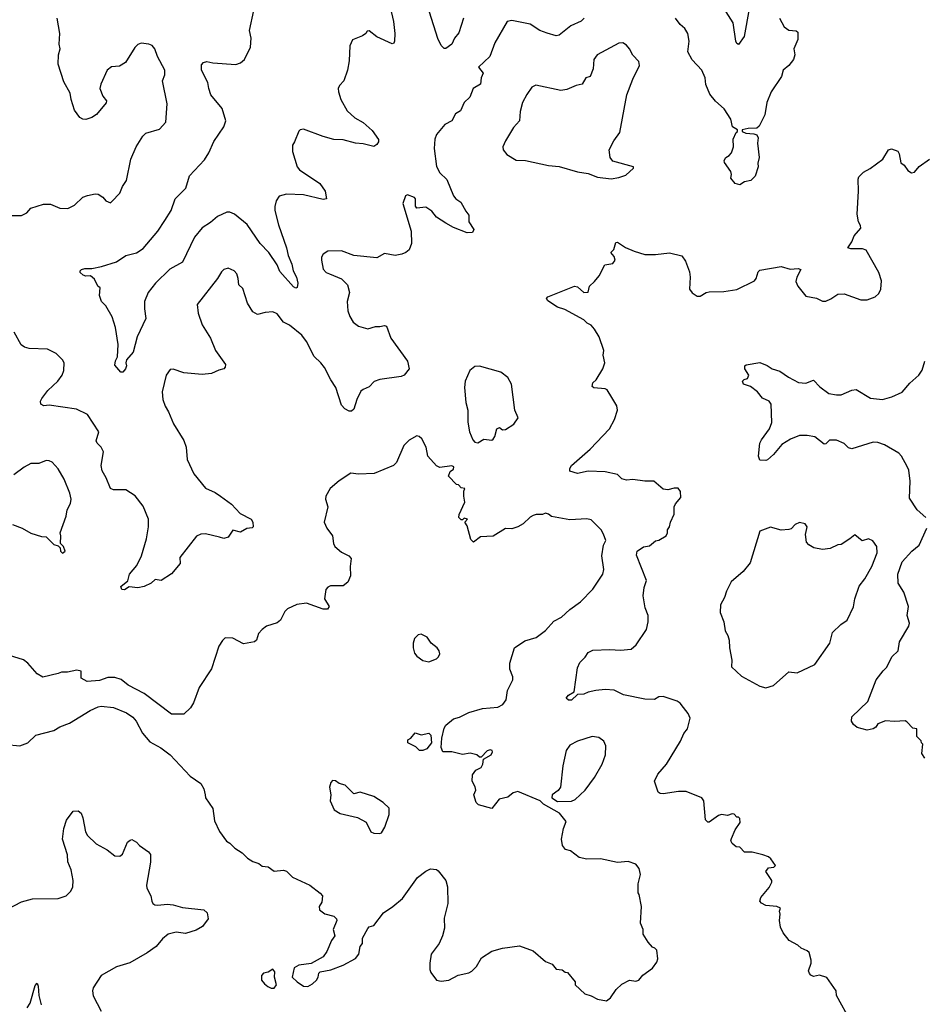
# Model space of a CAD drawing. Extents: x 2056909 to 2160450, y 827444 to 1016825.
# Tile 62 of 256: x 2087123 to 2093016, y 893888 to 900315. Entities that reach past the tile are written whole.
import ezdxf

# ---------------------------------------------------------------- set-up
doc = ezdxf.new("R2010")
doc.units = 0

msp = doc.modelspace()

# ---------------------------------------------------------------- linework, layer by layer
at = {"layer": '0CON10XD'}
for points in [[(2089526.2, 900465), (2089562.5, 900302.5), (2089572, 900225), (2089570, 900175), (2089565, 900162.5), (2089555, 900157.5), (2089454.1, 900204.1), (2089405, 900242.5), (2089390.7, 900239.3), (2089382.5, 900225), (2089360.7, 900209.3), (2089295, 900182.5), (2089278.8, 900145), (2089274.1, 900045.9), (2089264.2, 899985.8), (2089238.8, 899915), (2089210.8, 899885), (2089203.1, 899865), (2089203.4, 899843.4), (2089219.4, 899795), (2089260.9, 899720.9), (2089312, 899675), (2089365, 899644.2), (2089425, 899591.4), (2089465, 899533.3), (2089465, 899516.7), (2089455, 899499.5), (2089435, 899486.9), (2089365, 899504.5), (2089315, 899507.9), (2089235, 899530.9), (2089175, 899533.5), (2089105, 899551.5), (2088975, 899600), (2088955, 899596.7), (2088945, 899587.5), (2088917.5, 899517.5), (2088904.3, 899495), (2088903.1, 899455), (2088934.3, 899355), (2088948.8, 899335), (2089082.5, 899245), (2089117.5, 899195), (2089126.7, 899145), (2089105, 899141.2), (2088975, 899172.2), (2088865, 899175.6), (2088817.8, 899162.2), (2088797.6, 899132.4), (2088788.5, 899095), (2088789.4, 899069.4), (2088813.6, 898975), (2088865.5, 898825), (2088874.7, 898774.7), (2088898.8, 898718.8), (2088907.7, 898675), (2088929.6, 898635), (2088939.5, 898595), (2088935, 898566.7), (2088925, 898563.3), (2088911.3, 898571.3), (2088822.1, 898672.1), (2088804, 898715), (2088749.2, 898795), (2088693.1, 898855), (2088607.7, 898977.7), (2088525, 899044.4), (2088495, 899058.5), (2088475, 899058.8), (2088415, 899030.4), (2088369.5, 898990.5), (2088314.8, 898955.2), (2088264.4, 898895.6), (2088185, 898731.4), (2088102.8, 898687.2), (2088009.2, 898595), (2087962.5, 898535), (2087938.6, 898475), (2087937.7, 898427.7), (2087946.7, 898365), (2087889.2, 898245), (2087864, 898145), (2087820, 898095), (2087816.2, 898075), (2087820.8, 898055), (2087814.2, 898035), (2087795.8, 898014.2), (2087783.9, 898013.9), (2087745, 898060), (2087747.5, 898087.5), (2087762.5, 898115), (2087765.7, 898195), (2087748.8, 898305), (2087726.2, 898375), (2087685, 898447.5), (2087656.7, 898475), (2087643.3, 898515), (2087647.5, 898565), (2087632.5, 898575), (2087610.7, 898620.7), (2087585, 898642.5), (2087555, 898640), (2087537.3, 898647.3), (2087517.5, 898665), (2087517.5, 898675), (2087527.5, 898685), (2087548.3, 898691.7), (2087595, 898690.8), (2087656.6, 898703.4), (2087755, 898734.2), (2087816.7, 898775), (2087885, 898792.9), (2087929.5, 898820.5), (2088024.2, 898935), (2088070.8, 899005), (2088111.3, 899068.7), (2088138.6, 899145), (2088206.7, 899215), (2088231.4, 899295), (2088329.7, 899400.3), (2088358.2, 899445), (2088389.8, 899520.2), (2088456.7, 899615), (2088467.8, 899655), (2088445.6, 899735), (2088371.5, 899825), (2088356.9, 899865), (2088351.5, 899905), (2088309.4, 899985), (2088309.1, 900020.9), (2088323.5, 900036.5), (2088345, 900041.1), (2088385, 900032.5), (2088535, 900021.5), (2088565, 900032.9), (2088590.8, 900055), (2088630, 900135), (2088633.9, 900193.9), (2088623.9, 900243.9), (2088652.5, 900375)], [(2090020.4, 900325), (2089989.7, 900230.3), (2089962.7, 900195), (2089944.6, 900155.4), (2089905, 900126.2), (2089895, 900126.2), (2089875, 900146), (2089851.9, 900191.9), (2089798.6, 900365)], [(2091885.8, 900385), (2091853.1, 900205), (2091816.4, 900153.6), (2091805, 900160), (2091797.5, 900175), (2091780.8, 900295), (2091735.7, 900365.7)], [(2087063, 899037), (2087135, 899036.2), (2087170, 899055), (2087195.8, 899084.2), (2087279.3, 899110.7), (2087325, 899111.5), (2087385, 899085.6), (2087438.3, 899081.7), (2087480, 899105), (2087534.2, 899155.8), (2087565, 899168), (2087615, 899178.8), (2087635, 899176.2), (2087665, 899157.5), (2087685, 899132.5), (2087715, 899120), (2087725, 899127.5), (2087777.3, 899182.7), (2087793.9, 899226.1), (2087820, 899265), (2087848.8, 899405), (2087883.3, 899485), (2087926.4, 899553.6), (2087946.4, 899573.6), (2088035, 899600), (2088076.7, 899645), (2088086, 899765), (2088056.2, 899915), (2088071.2, 899955), (2088070.8, 899985), (2088023.7, 900073.7), (2088005.8, 900125), (2087986.8, 900146.8), (2087965.7, 900155.7), (2087915, 900160.8), (2087895, 900153.8), (2087875.7, 900134.3), (2087813.8, 900035), (2087775, 900012.5), (2087723.2, 900006.8), (2087694, 899985), (2087653.1, 899895), (2087645.7, 899865), (2087665, 899816.7), (2087690, 899785), (2087686.8, 899773.2), (2087624.3, 899695.7), (2087595, 899677.5), (2087555, 899664.2), (2087535, 899665.8), (2087515, 899676), (2087480.8, 899725), (2087458.5, 899795), (2087453.3, 899835), (2087410.3, 899910.3), (2087374.3, 900025), (2087376.7, 900085), (2087386.4, 900125), (2087381.5, 900155), (2087384.2, 900225.8), (2087366.7, 900325)], [(2090808.6, 900325), (2090788, 900305), (2090721.4, 900275), (2090645, 900212.9), (2090625, 900208.9), (2090567.7, 900227.7), (2090518.8, 900245), (2090455, 900285.7), (2090335, 900310.8), (2090305, 900303.3), (2090225, 900163.3), (2090192.5, 900075), (2090118.1, 900005), (2090148.9, 899965), (2090136.7, 899935), (2090130.8, 899895), (2090083.3, 899865), (2090061.8, 899808.2), (2090025.8, 899775), (2090000.3, 899719.7), (2089968.5, 899701.5), (2089944.2, 899655.8), (2089898.8, 899631.2), (2089843.3, 899565), (2089833.8, 899535), (2089830, 899475), (2089845, 899357.5), (2089866.2, 899315), (2089910.9, 899270.9), (2089954.2, 899165), (2089971.2, 899145), (2090003, 899123), (2090036.7, 899065)], [(2092082.9, 900325), (2092115, 900267.5), (2092145, 900246.2), (2092193, 900243), (2092203.8, 900233.8), (2092204.2, 900185), (2092178, 900125), (2092182.9, 900085), (2092174.2, 900055), (2092145, 900015.7), (2092106.9, 899985), (2092096.4, 899943.6), (2092028.1, 899845), (2092001.1, 899775), (2091987, 899693), (2091950.3, 899619.7), (2091935, 899606), (2091880, 899605), (2091840, 899595), (2091840, 899585), (2091863.6, 899573.6), (2091915, 899570), (2091935, 899562.5), (2091943.9, 899543.9), (2091939.3, 899509.3), (2091951.2, 899415), (2091941.7, 899378.3), (2091943.3, 899355), (2091925, 899292.5), (2091895.7, 899264.3), (2091855, 899256.7), (2091825, 899236.7), (2091795, 899246.7), (2091765, 899280), (2091770, 899305), (2091766.7, 899325), (2091725, 899382.5), (2091723.3, 899395), (2091733.3, 899415), (2091755, 899427.5), (2091770, 899445), (2091782.5, 899485), (2091780, 899535), (2091801.2, 899578.8), (2091810, 899585), (2091810, 899595), (2091776.7, 899615), (2091766, 899665), (2091723, 899733), (2091665, 899783.8), (2091628.9, 899828.9), (2091602.8, 899892.8), (2091597.8, 899935), (2091576.7, 899985), (2091512.6, 900052.6), (2091486, 900105), (2091494.2, 900175), (2091484.3, 900225), (2091465, 900258), (2091435, 900284), (2091404, 900325)], [(2090985, 899276.2), (2091035, 899283.8), (2091079.3, 899300.7), (2091130, 899345), (2091130, 899355), (2090995, 899392.5), (2090977.5, 899415), (2090972.5, 899465), (2091001.2, 899525), (2091041.7, 899578.3), (2091086.4, 899823.6), (2091125, 899926.7), (2091170, 900015), (2091165, 900042.5), (2091125, 900083.8), (2091104.4, 900124.4), (2091085, 900148), (2091060, 900165), (2091035, 900161.2), (2090893.8, 900085), (2090872, 900055), (2090866.7, 899995), (2090847.5, 899945), (2090820, 899935), (2090795, 899893.3), (2090755, 899886.2), (2090695, 899858.6), (2090655, 899853.1), (2090492.3, 899887.7), (2090466.7, 899875), (2090435, 899827.5), (2090405.8, 899774.2), (2090390.8, 899715), (2090386, 899655), (2090347.7, 899612.3), (2090293.8, 899525), (2090276.7, 899485), (2090280, 899465), (2090304.1, 899434.1), (2090365, 899398.8), (2090425.7, 899395.7), (2090575, 899363.8), (2090645, 899356.2), (2090765, 899322), (2090835, 899310), (2090895, 899288), (2090985, 899276.2)], [(2092549.5, 893775), (2092456, 893945), (2092453.3, 893975), (2092393, 894063), (2092345, 894076.7), (2092305, 894070), (2092287, 894077), (2092279.3, 894089.3), (2092273.3, 894105), (2092290, 894155), (2092290, 894175), (2092277.5, 894225), (2092265, 894237.5), (2092225, 894253.3), (2092204, 894274), (2092147.5, 894305), (2092107.5, 894355), (2092090.7, 894390.7), (2092083.3, 894435), (2092087.5, 894475), (2092082.5, 894495), (2092090, 894515), (2092066.4, 894526.4), (2091995, 894533.3), (2091965, 894547.5), (2091955, 894560), (2091962.5, 894585), (2092015, 894650), (2092033.3, 894685), (2092033.3, 894695), (2091993.3, 894755), (2092011.7, 894778.3), (2092046.4, 894783.6), (2092057, 894793), (2092026.7, 894836.7), (2092010.7, 894850.7), (2091974.1, 894864.1), (2091905, 894880.8), (2091855, 894880), (2091825, 894913.3), (2091800, 894915), (2091775, 894937.5), (2091766.7, 894955), (2091770.5, 894969.5), (2091793.9, 895026.1), (2091827.5, 895075), (2091825, 895100), (2091815, 895110), (2091805, 895110), (2091788.3, 895128.3), (2091775, 895130), (2091745, 895120), (2091705, 895127.5), (2091685, 895120), (2091625, 895077.5), (2091615, 895077.5), (2091600.7, 895090.7), (2091590, 895215), (2091576.1, 895236.1), (2091475, 895276.2), (2091425, 895276.2), (2091325, 895261.2), (2091303.6, 895263.6), (2091291.7, 895271.7), (2091267.5, 895345), (2091289.3, 895390.7), (2091346.7, 895455), (2091436.7, 895605), (2091458.8, 895655), (2091482.5, 895685), (2091500, 895755), (2091486.2, 895785), (2091456.7, 895825), (2091433.9, 895853.9), (2091415, 895866.7), (2091325, 895896.7), (2091295, 895893.8), (2091267, 895877), (2091205, 895880), (2091065, 895907.1), (2091005, 895939.2), (2090945, 895941.8), (2090884.5, 895935.5), (2090835, 895926), (2090805, 895912.9), (2090765, 895910), (2090725, 895873.8), (2090705, 895873.3), (2090690, 895885), (2090705, 895906), (2090743.6, 895926.4), (2090763.8, 896085), (2090780.9, 896119.1), (2090815.8, 896154.2), (2090833.8, 896185), (2090865, 896198.6), (2090975, 896204), (2091045, 896198.8), (2091115, 896206.7), (2091148.8, 896235), (2091214.2, 896335), (2091225.6, 896384.4), (2091225.7, 896425), (2091206, 896475), (2091194.2, 896555), (2091200.6, 896609.4), (2091214.2, 896655), (2091150.5, 896820.5), (2091154, 896845), (2091195, 896873.3), (2091235, 896880), (2091275, 896912.5), (2091295, 896917.5), (2091342.5, 896945), (2091352.5, 896965), (2091352.5, 896985), (2091365.8, 897004.2), (2091372, 897035), (2091396.4, 897086.4), (2091396.7, 897135), (2091403.8, 897155), (2091438.8, 897195), (2091436.7, 897235), (2091423, 897257), (2091395, 897257.5), (2091353.6, 897246.4), (2091325, 897250), (2091262.3, 897302.3), (2091205, 897302.5), (2091125, 897312.5), (2091085, 897310), (2091055, 897318.8), (2091025, 897345.8), (2090945, 897364.2), (2090835, 897367.5), (2090765, 897353.1), (2090715, 897367.5), (2090714.3, 897385), (2090726.2, 897405), (2090847.6, 897512.4), (2090973.8, 897645), (2091006.2, 897705), (2091026.4, 897766.4), (2091022.5, 897795), (2090988.3, 897848.3), (2090958, 897898), (2090945.9, 897905.9), (2090871.7, 897911.7), (2090860.7, 897920.7), (2090864, 897945), (2090885.5, 897964.5), (2090930, 898035), (2090942.5, 898075), (2090933.3, 898125), (2090936.4, 898156.4), (2090905.7, 898245.7), (2090876.7, 898295), (2090855, 898320), (2090827.5, 898335), (2090806.1, 898356.1), (2090683, 898423), (2090635, 898438.8), (2090570.7, 898480.7), (2090562.5, 898495), (2090570, 898505), (2090745, 898575.6), (2090765, 898572), (2090805, 898534), (2090833.9, 898536.1), (2090843.9, 898576.1), (2090876.7, 898605), (2090906.1, 898643.9), (2090942.5, 898715), (2090995, 898723.8), (2091010, 898745), (2091005, 898770), (2090982.5, 898795), (2091002.5, 898815), (2091015, 898860), (2091025, 898862.5), (2091077.3, 898827.3), (2091135, 898804.3), (2091205, 898782), (2091275, 898781.2), (2091365, 898793.8), (2091445, 898773.3), (2091469.5, 898739.5), (2091495, 898670), (2091500.8, 898635), (2091496.2, 898555), (2091513, 898533), (2091545, 898511.2), (2091565, 898511.2), (2091605, 898534), (2091625, 898537.5), (2091719.7, 898540.3), (2091805, 898552.9), (2091920, 898610), (2091930.8, 898625), (2091945, 898670), (2091955, 898680), (2092095, 898703.3), (2092153.6, 898686.4), (2092205, 898690), (2092222.5, 898685), (2092195.6, 898635), (2092190, 898605), (2092202.9, 898575), (2092255, 898510.8), (2092325, 898496.2), (2092365, 898477.5), (2092385, 898477.5), (2092418.3, 898491.7), (2092465, 898523.3), (2092505, 898525.8), (2092615, 898486.7), (2092655, 898486.7), (2092707.5, 898505), (2092732.3, 898527.7), (2092744, 898555), (2092750.3, 898610.3), (2092732.9, 898665), (2092649.6, 898809.6), (2092625, 898819.2), (2092548.3, 898818.3), (2092530, 898825), (2092555.7, 898864.3), (2092571.5, 898905), (2092614.2, 898955), (2092612.5, 898972.5), (2092598.8, 898995), (2092590, 899045), (2092599.4, 899195), (2092596.1, 899273.9), (2092601.7, 899288.3), (2092631.2, 899318.8), (2092675, 899343.3), (2092757.5, 899405), (2092794.1, 899465.9), (2092815, 899472.5), (2092856, 899456), (2092865, 899440), (2092875, 899380), (2092896.4, 899366.4), (2092920.5, 899330.5), (2092945, 899316.2), (2092965, 899320), (2092995, 899356.7), (2093062.5, 899405)], [(2090036.7, 899065), (2090055, 899040), (2090056.2, 898995), (2090087.5, 898945), (2090080, 898925), (2090045, 898924), (2089955, 898958.8), (2089905, 898986), (2089845, 899026.2), (2089813.8, 899065), (2089775, 899090.6), (2089715, 899083.8), (2089707.3, 899097.3), (2089706, 899145), (2089700, 899155), (2089655, 899172.5), (2089642.5, 899165), (2089623.8, 899115), (2089678, 898935), (2089682, 898855), (2089665, 898813.3), (2089644.4, 898795.6), (2089617.5, 898785), (2089575, 898776), (2089505, 898788.6), (2089455, 898760), (2089305, 898775.7), (2089225, 898807.1), (2089135, 898803.8), (2089103.3, 898785), (2089093.8, 898765), (2089093.9, 898746.1), (2089105, 898687.5), (2089123.3, 898665), (2089145, 898656), (2089225, 898622.9), (2089263.4, 898583.4), (2089275.7, 898535), (2089261.9, 898475), (2089264.4, 898415), (2089277.6, 898377.6), (2089300.9, 898340.9), (2089335, 898314), (2089395, 898298), (2089445, 898312), (2089475, 898311.2), (2089505, 898318.8), (2089517.5, 898315), (2089545.8, 898235), (2089655.8, 898085), (2089666.4, 898036.4), (2089633.3, 897995), (2089614.1, 897985.9), (2089473.6, 897966.4), (2089436.4, 897953.6), (2089405, 897917.5), (2089365, 897902), (2089350.7, 897889.3), (2089324, 897835), (2089305, 897772.5), (2089289.5, 897760.5), (2089275, 897758.8), (2089245, 897773.8), (2089225, 897798.8), (2089187.8, 897915), (2089154.6, 897964.6), (2089113.8, 898043.8), (2089090, 898075), (2089045, 898115.7), (2088995.5, 898215), (2088965.6, 898255), (2088885, 898321.1), (2088845, 898341.4), (2088805, 898395.7), (2088775, 898407.1), (2088725, 898404.2), (2088675, 898391.4), (2088645, 898407.1), (2088610.8, 898465), (2088580, 898560), (2088553.8, 898585), (2088550, 898625), (2088540, 898655), (2088522.5, 898675), (2088485, 898693.3), (2088455, 898683.3), (2088440.5, 898669.5), (2088414.1, 898625.9), (2088282.5, 898455), (2088288.3, 898398.3), (2088315, 898323.3), (2088368.6, 898235), (2088400.8, 898155), (2088466, 898065), (2088463.9, 898046.1), (2088455, 898036.7), (2088423.2, 898026.8), (2088375.5, 898004.5), (2088315, 897998.1), (2088195, 898008.8), (2088125, 898033.3), (2088105, 898032.5), (2088080, 897995), (2088054.2, 897885), (2088058.6, 897835), (2088072, 897792), (2088094.5, 897754.5), (2088126.8, 897676.8), (2088195, 897567.5), (2088210, 897525), (2088217.1, 897445), (2088260.2, 897350.2), (2088336.6, 897256.6), (2088398.3, 897228.3), (2088433.8, 897205), (2088505, 897151.4), (2088562.2, 897092.2), (2088633.6, 897053.6), (2088645.9, 897035.9), (2088647.5, 897005), (2088641.7, 896998.3), (2088605, 896993.3), (2088565, 896970), (2088515, 896982.5), (2088483.6, 896936.4), (2088455, 896928.8), (2088427.3, 896937.3), (2088335, 896959.2), (2088305, 896956), (2088277.3, 896942.7), (2088169.2, 896805), (2088170, 896765), (2088115, 896697.5), (2088047.5, 896655), (2088008.3, 896661.7), (2087982.3, 896637.7), (2087935, 896616), (2087895, 896606.7), (2087838.3, 896611.7), (2087807, 896593), (2087790, 896595), (2087783.3, 896615), (2087828.3, 896651.7), (2087839.2, 896695), (2087888, 896752), (2087919.2, 896815), (2087951.4, 896925), (2087964.2, 897005), (2087962.9, 897055), (2087929.4, 897139.4), (2087876.1, 897206.1), (2087815, 897246.9), (2087735, 897246.7), (2087715, 897254.3), (2087687.8, 897325), (2087660.8, 897370.8), (2087655.6, 897405), (2087670, 897495), (2087655.8, 897525), (2087629.7, 897549.7), (2087622.9, 897565), (2087640.6, 897625), (2087565, 897738), (2087493, 897773), (2087315, 897799.2), (2087280, 897795), (2087260, 897805), (2087259.2, 897825), (2087267, 897843), (2087305.7, 897895), (2087372.5, 897955), (2087400.8, 897995), (2087412, 898025), (2087412.5, 898075), (2087402, 898095), (2087362, 898135), (2087305, 898163.5), (2087185, 898168.2), (2087155, 898177.1), (2087133.2, 898193.2), (2087087.5, 898275)], [(2090115, 897553.3), (2090153.6, 897576.4), (2090205, 897571.2), (2090214.1, 897575.9), (2090225.8, 897594.2), (2090237.5, 897645), (2090255, 897652.5), (2090275, 897637.5), (2090295, 897638.8), (2090350, 897675), (2090376.7, 897715), (2090356.2, 897765), (2090334.4, 897935), (2090309.8, 897979.8), (2090265, 898014.2), (2090125, 898053.3), (2090095, 898050), (2090062.5, 898025), (2090031.2, 897955), (2090027.5, 897915), (2090036.4, 897816.4), (2090047.8, 897765), (2090048.6, 897688.6), (2090060, 897625), (2090081.7, 897571.7), (2090095, 897557.5), (2090115, 897553.3)], [(2093038, 897065), (2092981.2, 897115), (2092931.2, 897191.2), (2092937.3, 897302.7), (2092926.9, 897375), (2092917.5, 897397.5), (2092880, 897465), (2092862, 897485), (2092768.9, 897538.9), (2092725.4, 897555.4), (2092695, 897557.5), (2092556.1, 897513.9), (2092535, 897520.8), (2092505, 897547.5), (2092455, 897570), (2092409.5, 897570.5), (2092385, 897546.2), (2092375, 897544.3), (2092315, 897592.9), (2092265, 897601.4), (2092215, 897600.8), (2092155, 897576.2), (2092097.9, 897542.1), (2092045, 897476.7), (2092005, 897442.5), (2091995, 897437.5), (2091955, 897440), (2091946.7, 897465), (2091955, 897550), (2091965, 897572.5), (2092018.8, 897645), (2092033.8, 897685), (2092028.8, 897805), (2092016.7, 897825), (2091972.5, 897845), (2091938.8, 897885), (2091895, 897920), (2091847.5, 897935), (2091842.5, 897955), (2091853.8, 897966.2), (2091875, 897972.5), (2091882.5, 897995), (2091857.5, 898035), (2091857.5, 898055), (2091865, 898062.5), (2091955, 898076.2), (2092002.5, 898057.5), (2092036.4, 898036.4), (2092085, 898020), (2092141.7, 897981.7), (2092207.7, 897947.7), (2092255, 897942), (2092305, 897962), (2092347.3, 897917.3), (2092405, 897874.3), (2092455, 897865.6), (2092485, 897866.9), (2092555, 897896.2), (2092585, 897900), (2092677.5, 897845), (2092755, 897835.7), (2092817.3, 897852.7), (2092885, 897884.4), (2092935, 897941.2), (2092993.8, 897995), (2093015, 898026.7), (2093033.1, 898085)], [(2087035, 895584), (2087125, 895573.8), (2087175.8, 895594.2), (2087227.5, 895645), (2087345, 895674), (2087385, 895698), (2087447.9, 895722.1), (2087582.5, 895805), (2087635, 895829.2), (2087655, 895834.3), (2087735.7, 895825.7), (2087820.3, 895790.3), (2087862.7, 895762.7), (2087883.8, 895735), (2087925, 895656.7), (2087972, 895602), (2088045, 895560.8), (2088106.2, 895515), (2088235, 895376.7), (2088305, 895330), (2088326, 895295), (2088333.8, 895255), (2088336.7, 895235), (2088383.3, 895165), (2088395.9, 895085.9), (2088428, 895015), (2088473, 894953), (2088495, 894940), (2088526.6, 894906.6), (2088575, 894876), (2088610.9, 894840.9), (2088645, 894820.6), (2088685, 894805.7), (2088705, 894789.2), (2088745, 894784.2), (2088785, 894757.5), (2088845, 894762.5), (2088865, 894756), (2088905, 894717.5), (2089016.7, 894665), (2089083.9, 894613.9), (2089100, 894595), (2089096.2, 894555), (2089077.5, 894525), (2089080, 894505), (2089115, 894477.5), (2089175, 894463.8), (2089191.2, 894445), (2089193.3, 894435), (2089168.9, 894375), (2089180, 894335), (2089158.8, 894305), (2089127.7, 894232.3), (2089105, 894197.5), (2089026.4, 894153.6), (2088945, 894142), (2088914.2, 894125.8), (2088902, 894065), (2088935, 894034.3), (2088976.4, 894006.4), (2089005, 894003.8), (2089035, 894021.2), (2089060, 894045), (2089072.5, 894065), (2089075, 894090), (2089085, 894100), (2089155, 894112.5), (2089235, 894143.8), (2089315, 894186.7), (2089336.2, 894215), (2089346.7, 894265), (2089360, 894285), (2089361.2, 894318.8), (2089395, 894382.5), (2089405, 894392.5), (2089435, 894402.5), (2089498, 894485), (2089558.8, 894525), (2089621.2, 894578.8), (2089719.2, 894715), (2089775, 894757.5), (2089805, 894771.2), (2089843.3, 894766.7), (2089855, 894758.8), (2089905.5, 894695.5), (2089915.7, 894655), (2089918.1, 894545), (2089895, 894450), (2089895.7, 894385), (2089884.2, 894335), (2089861.2, 894285), (2089810, 894215), (2089800, 894155), (2089800.8, 894115), (2089808, 894095), (2089845, 894046), (2089875, 894038.6), (2089925, 894044.2), (2089985, 894078), (2090055, 894094), (2090075, 894104), (2090105.6, 894134.4), (2090138.6, 894191.4), (2090205, 894233.8), (2090275, 894254), (2090385, 894269.2), (2090475.7, 894235.7), (2090555, 894166.2), (2090599.3, 894149.3), (2090625, 894117.5), (2090665, 894112.5), (2090685, 894097.5), (2090700, 894095), (2090750, 894035), (2090750, 894015), (2090812.5, 893955), (2090853.6, 893943.6), (2090895, 893921.2), (2090955, 893911.2), (2090981.2, 893928.8), (2091016.3, 893983.7), (2091055, 894020), (2091105, 894045.7), (2091145, 894038.5), (2091164.2, 894045), (2091191.7, 894078.3), (2091255, 894123.3), (2091281.7, 894161.7), (2091290, 894185), (2091281.7, 894241.7), (2091270, 894255), (2091255, 894260), (2091225, 894292.5), (2091192.5, 894345), (2091192.5, 894375), (2091177, 894417), (2091182.5, 894525), (2091167.5, 894605), (2091160, 894615), (2091160, 894675), (2091176.7, 894735), (2091166.7, 894775), (2091145, 894802.5), (2091095, 894820), (2091025, 894813.3), (2090915, 894837.5), (2090825, 894836), (2090775, 894846.2), (2090718.3, 894888.3), (2090687, 894897), (2090666.7, 894925), (2090660, 894965), (2090673.8, 895035), (2090690.7, 895080.7), (2090646.2, 895136.2), (2090542.5, 895195), (2090520, 895215), (2090375, 895276.7), (2090345, 895267.5), (2090309.5, 895240.5), (2090254.2, 895225.8), (2090205, 895166.7), (2090118.8, 895188.8), (2090104.2, 895204.2), (2090087.5, 895255), (2090100, 895285), (2090096.7, 895306.7), (2090076.7, 895345), (2090080, 895385), (2090100, 895415), (2090135, 895432.5), (2090146.7, 895455), (2090151.7, 895488.3), (2090200, 895515), (2090210, 895535), (2090206.7, 895545), (2090195, 895548.8), (2090175, 895542.5), (2090135, 895500), (2090125, 895500), (2090107, 895517), (2090065, 895526.7), (2090015, 895518.8), (2089945, 895536.2), (2089885, 895536.7), (2089873.8, 895565), (2089878.4, 895625), (2089895, 895690), (2089905, 895709.2), (2089955, 895751.4), (2089995, 895762.5), (2090055, 895793.3), (2090145, 895818.2), (2090245, 895828.1), (2090278, 895845), (2090298, 895875), (2090307.5, 895935), (2090342, 896005), (2090342, 896025), (2090324, 896075), (2090323.3, 896115), (2090353.8, 896215), (2090420.2, 896259.8), (2090495, 896281.4), (2090555, 896327.1), (2090610.6, 896389.4), (2090660.8, 896415), (2090715, 896464.3), (2090784.5, 896515.5), (2090865, 896598), (2090931.1, 896695), (2090937.5, 896725), (2090924.2, 896815), (2090933.8, 896885), (2090948.8, 896915), (2090935, 896957.5), (2090918.8, 896985), (2090855, 897051.2), (2090825, 897057.5), (2090715, 897050), (2090595, 897071.2), (2090575, 897087.5), (2090555, 897093.3), (2090535.7, 897084.3), (2090495, 897085.7), (2090475, 897079.2), (2090455, 897068), (2090410, 897025), (2090375, 897004.3), (2090335, 896990.8), (2090295, 896992.9), (2090215, 896943.4), (2090131.3, 896938.7), (2090085, 896904), (2090069.3, 896920.7), (2090045, 897010), (2090030, 897035), (2090047.5, 897055), (2090025, 897060), (2090015, 897050), (2090005, 897050), (2089990, 897065), (2089992.5, 897085), (2090030, 897165), (2090022.5, 897205), (2090022.5, 897237.5), (2090030, 897255), (2090005, 897260), (2089988.3, 897278.3), (2089975, 897280), (2089922.5, 897335), (2089932.5, 897365), (2089955, 897380), (2089957, 897397), (2089945, 897402.5), (2089865, 897392), (2089845, 897402.5), (2089786.7, 897465), (2089776.2, 897525), (2089748.3, 897578.3), (2089730, 897595), (2089715, 897597.5), (2089665, 897570), (2089630, 897535), (2089583.3, 897425), (2089564.2, 897405.8), (2089436.4, 897353.6), (2089335, 897349.2), (2089285, 897354), (2089208.8, 897305), (2089150, 897255), (2089120.8, 897205), (2089119.2, 897185), (2089134.2, 897135), (2089110, 897035), (2089127.5, 896995), (2089166.2, 896945), (2089172, 896895), (2089181.2, 896875), (2089225, 896840), (2089271.2, 896815), (2089287, 896797), (2089280, 896745), (2089283.8, 896685), (2089265.8, 896644.2), (2089235, 896620), (2089151.4, 896618.6), (2089135, 896611.2), (2089121.2, 896595), (2089113.8, 896535), (2089142.5, 896485), (2089133, 896467), (2089105, 896466.2), (2088995, 896505.5), (2088931.7, 896498.3), (2088871.3, 896468.7), (2088855, 896451.2), (2088825, 896396.2), (2088805, 896377.5), (2088735, 896355.7), (2088705.5, 896334.5), (2088682.6, 896307.4), (2088668.8, 896265), (2088655, 896253.3), (2088585, 896240), (2088515, 896277.5), (2088465, 896280), (2088447, 896263), (2088423.3, 896225), (2088375, 896077.5), (2088294.1, 895955.9), (2088256.7, 895855), (2088238, 895822), (2088195, 895781.2), (2088115, 895780.8), (2087935, 895916), (2087831.7, 895971.7), (2087785, 896007.5), (2087745, 896021.1), (2087698.3, 896021.7), (2087645, 896001.9), (2087564.1, 895994.1), (2087525, 896016.7), (2087523.3, 896063.3), (2087495, 896069.2), (2087435, 896056.2), (2087395, 896056.7), (2087375, 896046.7), (2087275, 896023.3), (2087237.5, 896045), (2087176.2, 896115), (2087147, 896137), (2086985, 896186.7)], [(2087075, 897020.6), (2087140, 896995), (2087195, 896964), (2087265, 896942), (2087295, 896940), (2087345, 896890), (2087375, 896880), (2087388.3, 896868.3), (2087390, 896845), (2087401.7, 896831.7), (2087420, 896845), (2087410, 896875), (2087390, 896895), (2087392.5, 896945), (2087387.5, 896965), (2087425.8, 897074.2), (2087433.8, 897115), (2087454.1, 897155.9), (2087458, 897185), (2087450, 897225), (2087414.2, 897315), (2087374.1, 897384.1), (2087335, 897426.7), (2087315, 897436.2), (2087295, 897436.7), (2087247, 897417), (2087195, 897418.8), (2087151.2, 897395), (2087085.5, 897344.5)], [(2091995, 895954.3), (2092045, 895968.8), (2092145, 896057.5), (2092199.3, 896050.7), (2092313.3, 896105), (2092412.5, 896245), (2092430, 896315), (2092483.3, 896366.7), (2092525, 896396.2), (2092567.3, 896482.7), (2092575.5, 896534.5), (2092602.8, 896617.2), (2092640, 896665), (2092685.5, 896744.5), (2092722, 896835), (2092718, 896875), (2092693, 896913), (2092665, 896926), (2092623.3, 896913.3), (2092575, 896952.5), (2092542.5, 896925), (2092485, 896890), (2092465, 896887.5), (2092415, 896862.5), (2092365, 896857.5), (2092308.3, 896868.3), (2092275, 896887.5), (2092260, 896905), (2092253.3, 896955), (2092263, 896993), (2092263.3, 897005), (2092250, 897025), (2092215, 897032.5), (2092185, 897020), (2092158.8, 896991.2), (2092145, 896986.2), (2092095, 896983.3), (2092025, 897001.2), (2091955, 896976.7), (2091891.4, 896768.6), (2091846.6, 896713.4), (2091767.5, 896645), (2091738, 896585), (2091725, 896542.5), (2091698.8, 896495), (2091696.7, 896445), (2091720, 896385), (2091728.8, 896325), (2091745.7, 896295.7), (2091754, 896265), (2091756.4, 896213.6), (2091772.5, 896135), (2091770.3, 896090.3), (2091835, 896028.8), (2091955, 895964.3), (2091995, 895954.3)], [(2093032.5, 895495), (2093012.5, 895525), (2093020, 895585), (2093010, 895595), (2093008.3, 895608.3), (2092980, 895635), (2092980, 895685), (2092955, 895690), (2092915, 895732.5), (2092905, 895737.5), (2092835, 895733.3), (2092775, 895737.5), (2092725, 895717.5), (2092713, 895697), (2092695, 895686.7), (2092655, 895676.7), (2092590, 895695), (2092567.5, 895715), (2092553.3, 895735), (2092556.7, 895765), (2092661.2, 895865), (2092714.1, 896005.9), (2092760, 896065), (2092785, 896087.5), (2092816.7, 896155), (2092858.8, 896195), (2092866.4, 896253.6), (2092928, 896355), (2092932, 896375), (2092918, 896425), (2092925.8, 896485), (2092895, 896577.5), (2092857.6, 896637.6), (2092856.4, 896695), (2092884.7, 896775), (2092946.7, 896845), (2092994.3, 896885), (2093046.2, 896995)], [(2089795, 896124), (2089845, 896143.8), (2089856.7, 896155), (2089866.7, 896175), (2089862.5, 896195), (2089847.5, 896215), (2089810, 896245), (2089782.5, 896285), (2089745, 896303.3), (2089725, 896300), (2089700, 896275), (2089691.2, 896245), (2089691.2, 896215), (2089700.5, 896180.5), (2089715, 896160), (2089755, 896131.2), (2089795, 896124)], [(2089734.1, 895544.1), (2089708.3, 895568.3), (2089656.7, 895595), (2089657.5, 895615), (2089677.5, 895625), (2089705, 895658.8), (2089745, 895647.5), (2089795, 895657.5), (2089807.5, 895645), (2089811.2, 895595), (2089781.2, 895555), (2089755, 895544.2), (2089734.1, 895544.1)], [(2090635, 895212), (2090725, 895214.5), (2090748.8, 895225), (2090815, 895286), (2090875, 895368.8), (2090925.7, 895455), (2090948.6, 895515), (2090950, 895575), (2090937.5, 895605), (2090905, 895628.8), (2090860, 895635), (2090765.7, 895604.3), (2090715, 895578.8), (2090690, 895545), (2090668, 895445), (2090653.8, 895305), (2090637.7, 895282.3), (2090600, 895255), (2090597.5, 895235), (2090635, 895212)], [(2089475, 895003.3), (2089485, 895007.5), (2089506.9, 895043.1), (2089536.1, 895126.1), (2089535, 895167.5), (2089496.7, 895205), (2089434.2, 895244.2), (2089345, 895272.5), (2089305, 895262.5), (2089248.3, 895318.3), (2089208.3, 895328.3), (2089185, 895346.7), (2089165, 895347.5), (2089153.8, 895335), (2089146.7, 895305), (2089153.3, 895255), (2089150, 895215), (2089177, 895157), (2089215, 895132), (2089328, 895108), (2089385.9, 895075.9), (2089415, 895014), (2089435.9, 895004.1), (2089475, 895003.3)], [(2086922.5, 894445), (2087135, 894556), (2087206.4, 894576.4), (2087375, 894578), (2087426.2, 894595), (2087457.1, 894625), (2087469.4, 894655), (2087472, 894695), (2087458, 894765), (2087438.3, 894818.3), (2087435, 894862.5), (2087403.5, 894965), (2087411.4, 895035), (2087429.5, 895090.5), (2087471.7, 895148.3), (2087505, 895151.2), (2087523.8, 895135), (2087536.1, 895103.9), (2087553, 895013), (2087565, 894990), (2087623.3, 894935), (2087695, 894896.2), (2087745, 894856.7), (2087776.4, 894853.6), (2087795, 894867.5), (2087827.5, 894945), (2087845, 894960), (2087855, 894962.5), (2087885, 894946.7), (2087904.2, 894924.2), (2087965, 894882.5), (2087976.1, 894866.1), (2087976, 894815), (2087950, 894665), (2087953.8, 894645), (2087980, 894595), (2087985, 894560), (2087993.3, 894545), (2088005, 894536.7), (2088025, 894534.2), (2088085, 894540.8), (2088125, 894537.1), (2088185, 894520), (2088325, 894503.8), (2088346.7, 894485), (2088352.5, 894445), (2088317.5, 894395), (2088275, 894372), (2088205, 894348.8), (2088145, 894357.5), (2088093.3, 894345), (2088054.3, 894315.7), (2088015, 894263.8), (2087955, 894224), (2087841.2, 894158.8), (2087755, 894131.2), (2087655, 894076.2), (2087603.3, 893995), (2087598.8, 893975), (2087602.7, 893942.7), (2087655, 893842.5)], [(2088785, 893993.3), (2088800, 894015), (2088786, 894065), (2088789.3, 894099.3), (2088775, 894116.7), (2088745, 894097.5), (2088715, 894090), (2088702.5, 894075), (2088702.5, 894045), (2088720.7, 894020.7), (2088743.9, 894003.9), (2088765, 893993.3), (2088785, 893993.3)], [(2087171.2, 893865), (2087190.7, 893895), (2087225, 894011.2), (2087236.1, 894026.1), (2087244.2, 894005), (2087247.8, 893945), (2087262.2, 893885)]]:
    msp.add_lwpolyline(points, dxfattribs=at)

doc.saveas('drawing.dxf')
